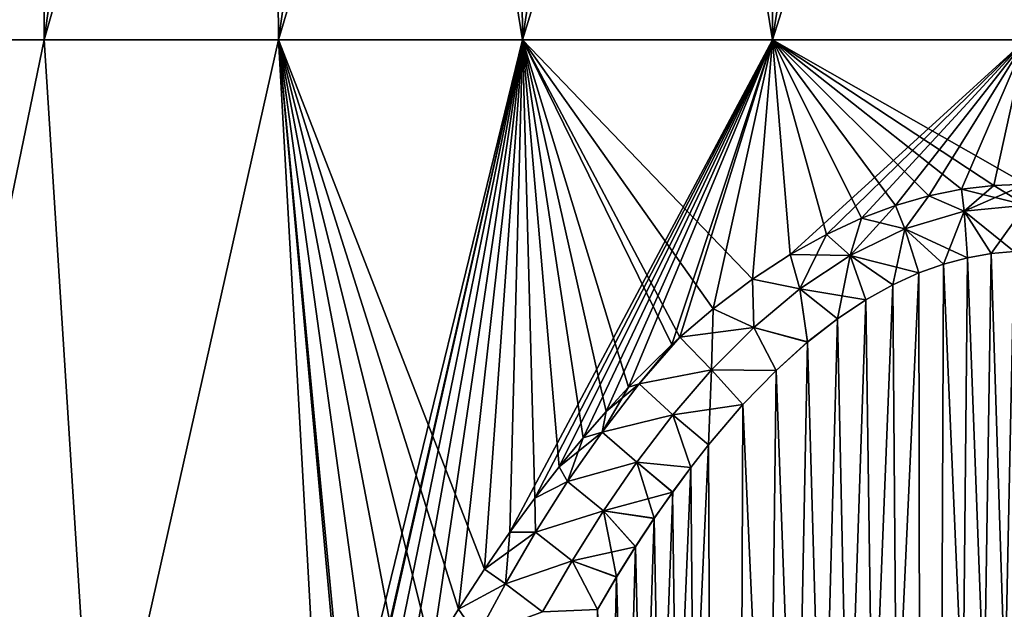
# Model space of a CAD drawing. Header units: metres. Extents: x -109 to 109, y -108 to 40.
# Tile 165 of 230: x 68.26 to 76.32, y -71.11 to -66.28. Entities that reach past the tile are written whole.
import ezdxf

# ---------------------------------------------------------------- set-up
doc = ezdxf.new("R2010")
doc.units = ezdxf.units.M
doc.layers.add('solid_K_24_42_17_000C74_XXXX', color=7, linetype='CONTINUOUS')

msp = doc.modelspace()

# ---------------------------------------------------------------- linework, layer by layer
at = {"layer": 'solid_K_24_42_17_000C74_XXXX'}
for points in [[(66.639297, -66.448959, -15.693223), (68.436852, -59.914131, -13.965764), (69.367523, -59.914131, -14.46322)], [(68.458382, -66.448959, -16.698597), (66.639297, -66.448959, -15.693223), (69.367523, -59.914131, -14.46322)], [(66.639297, -66.448959, -15.693223), (67.540703, -59.914131, -13.408504), (68.436852, -59.914131, -13.965764)], [(66.639297, -66.448959, 15.693223), (68.436852, -59.914131, 13.965764), (67.540703, -59.914131, 13.408504)], [(66.639297, -66.448959, 15.693223), (68.458382, -66.448959, 16.698597), (68.436852, -59.914131, 13.965764)], [(68.458382, -66.448959, 16.698597), (69.367523, -59.914131, 14.46322), (68.436852, -59.914131, 13.965764)], [(68.458382, -66.448959, -16.698597), (69.367523, -59.914131, -14.46322), (70.328735, -59.914131, -14.898741)], [(70.378593, -66.448959, -17.493975), (68.458382, -66.448959, -16.698597), (70.328735, -59.914131, -14.898741)], [(68.458382, -66.448959, 16.698597), (70.328735, -59.914131, 14.898741), (69.367523, -59.914131, 14.46322)], [(68.458382, -66.448959, 16.698597), (70.378593, -66.448959, 17.493975), (70.328735, -59.914131, 14.898741)], [(70.378593, -66.448959, -17.493975), (70.328735, -59.914131, -14.898741), (71.316376, -59.914131, -15.270462)], [(70.378593, -66.448959, 17.493975), (71.316376, -59.914131, 15.270462), (70.328735, -59.914131, 14.898741)], [(70.378593, -66.448959, -17.493975), (71.316376, -59.914131, -15.270462), (72.32621, -59.914131, -15.576793)], [(72.375786, -66.448959, -18.069357), (70.378593, -66.448959, -17.493975), (72.32621, -59.914131, -15.576793)], [(70.378593, -66.448959, 17.493975), (72.375786, -66.448959, 18.069357), (71.316376, -59.914131, 15.270462)], [(72.375786, -66.448959, 18.069357), (72.32621, -59.914131, 15.576793), (71.316376, -59.914131, 15.270462)], [(72.375786, -66.448959, -18.069357), (72.32621, -59.914131, -15.576793), (73.35392, -59.914131, -15.816421)], [(72.375786, -66.448959, 18.069357), (73.35392, -59.914131, 15.816422), (72.32621, -59.914131, 15.576793)], [(72.375786, -66.448959, -18.069357), (73.35392, -59.914131, -15.816421), (74.395103, -59.914131, -15.98832)], [(74.424843, -66.448959, -18.417505), (72.375786, -66.448959, -18.069357), (74.395103, -59.914131, -15.98832)], [(72.375786, -66.448959, 18.069357), (74.424843, -66.448959, 18.417505), (73.35392, -59.914131, 15.816422)], [(74.424843, -66.448959, 18.417505), (74.395103, -59.914131, 15.98832), (73.35392, -59.914131, 15.816422)], [(74.424843, -66.448959, -18.417505), (74.395103, -59.914131, -15.98832), (75.445297, -59.914131, -16.091755)], [(74.424843, -66.448959, 18.417505), (75.445297, -59.914131, 16.091755), (74.395103, -59.914131, 15.98832)], [(74.424843, -66.448959, -18.417505), (75.445297, -59.914131, -16.091755), (76.5, -59.914131, -16.126282)], [(76.5, -66.448959, -18.534044), (74.424843, -66.448959, -18.417505), (76.5, -59.914131, -16.126282)], [(74.424843, -66.448959, 18.417505), (76.5, -66.448959, 18.534044), (75.445297, -59.914131, 16.091755)], [(76.5, -66.448959, 18.534044), (76.5, -59.914131, 16.126282), (75.445297, -59.914131, 16.091755)], [(67.080231, -73.114449, -18.293139), (66.639297, -66.448959, -15.693223), (68.458382, -66.448959, -16.698597)], [(67.080154, -73.114449, 18.293098), (68.458382, -66.448959, 16.698597), (66.639297, -66.448959, 15.693223)], [(67.080154, -73.114449, 18.293098), (68.879723, -73.114449, 19.112885), (68.458382, -66.448959, 16.698597)], [(68.879768, -73.114449, -19.112902), (67.080231, -73.114449, -18.293139), (68.458382, -66.448959, -16.698597)], [(68.879768, -73.114449, -19.112902), (68.458382, -66.448959, -16.698597), (70.378593, -66.448959, -17.493975)], [(68.879723, -73.114449, 19.112885), (70.378593, -66.448959, 17.493975), (68.458382, -66.448959, 16.698597)], [(68.879723, -73.114449, 19.112885), (70.749901, -73.110161, 19.754965), (70.378593, -66.448959, 17.493975)], [(70.749901, -73.110161, -19.754965), (68.879768, -73.114449, -19.112902), (70.378593, -66.448959, -17.493975)], [(70.749901, -73.110161, -19.754965), (70.378593, -66.448959, -17.493975), (72.375786, -66.448959, -18.069357)], [(72.065025, -70.783394, 19.407719), (72.375786, -66.448959, 18.069357), (70.378593, -66.448959, 17.493975)], [(71.851089, -71.110321, 19.456959), (72.065025, -70.783394, 19.407719), (70.378593, -66.448959, 17.493975)], [(71.632866, -71.464523, 19.510321), (71.851089, -71.110321, 19.456959), (70.378593, -66.448959, 17.493975)], [(71.410149, -71.845627, 19.567308), (71.632866, -71.464523, 19.510321), (70.378593, -66.448959, 17.493975)], [(71.183525, -72.257263, 19.62879), (71.410149, -71.845627, 19.567308), (70.378593, -66.448959, 17.493975)], [(70.968262, -72.669136, 19.68985), (71.183525, -72.257263, 19.62879), (70.378593, -66.448959, 17.493975)], [(70.947807, -72.709373, 19.695793), (70.968262, -72.669136, 19.68985), (70.378593, -66.448959, 17.493975)], [(70.749901, -73.110161, 19.754965), (70.947807, -72.709373, 19.695793), (70.378593, -66.448959, 17.493975)], [(70.947807, -72.709373, -19.695793), (70.749901, -73.110161, -19.754965), (72.375786, -66.448959, -18.069357)], [(70.968239, -72.669174, -19.689854), (70.947807, -72.709373, -19.695793), (72.375786, -66.448959, -18.069357)], [(71.183487, -72.257339, -19.628799), (70.968239, -72.669174, -19.689854), (72.375786, -66.448959, -18.069357)], [(71.410103, -71.845703, -19.56732), (71.183487, -72.257339, -19.628799), (72.375786, -66.448959, -18.069357)], [(71.632813, -71.464607, -19.510334), (71.410103, -71.845703, -19.56732), (72.375786, -66.448959, -18.069357)], [(71.851028, -71.110413, -19.456972), (71.632813, -71.464607, -19.510334), (72.375786, -66.448959, -18.069357)], [(72.064964, -70.783485, -19.407732), (71.851028, -71.110413, -19.456972), (72.375786, -66.448959, -18.069357)], [(72.274078, -70.480576, -19.361813), (72.064964, -70.783485, -19.407732), (72.375786, -66.448959, -18.069357)], [(72.065025, -70.783394, 19.407719), (72.274155, -70.480476, 19.361797), (72.375786, -66.448959, 18.069357)], [(72.274078, -70.480576, -19.361813), (72.375786, -66.448959, -18.069357), (74.424843, -66.448959, -18.417505)], [(72.478546, -70.201866, -19.319597), (72.274078, -70.480576, -19.361813), (74.424843, -66.448959, -18.417505)], [(72.274155, -70.480476, 19.361797), (72.47863, -70.201759, 19.319582), (72.375786, -66.448959, 18.069357)], [(74.261162, -68.408127, 19.045437), (74.424843, -66.448959, 18.417505), (72.375786, -66.448959, 18.069357)], [(73.938942, -68.651535, 19.082825), (74.261162, -68.408127, 19.045437), (72.375786, -66.448959, 18.069357)], [(73.666252, -68.884552, 19.118568), (73.938942, -68.651535, 19.082825), (72.375786, -66.448959, 18.069357)], [(73.601265, -68.943596, 19.127586), (73.666252, -68.884552, 19.118568), (72.375786, -66.448959, 18.069357)], [(73.246353, -69.292747, 19.181028), (73.601265, -68.943596, 19.127586), (72.375786, -66.448959, 18.069357)], [(73.061928, -69.49176, 19.211466), (73.246353, -69.292747, 19.181028), (72.375786, -66.448959, 18.069357)], [(72.872482, -69.70858, 19.244532), (73.061928, -69.49176, 19.211466), (72.375786, -66.448959, 18.069357)], [(72.678078, -69.944542, 19.280436), (72.872482, -69.70858, 19.244532), (72.375786, -66.448959, 18.069357)], [(72.47863, -70.201759, 19.319582), (72.678078, -69.944542, 19.280436), (72.375786, -66.448959, 18.069357)], [(72.677986, -69.944656, -19.280453), (72.478546, -70.201866, -19.319597), (74.424843, -66.448959, -18.417505)], [(72.872383, -69.708694, -19.244549), (72.677986, -69.944656, -19.280453), (74.424843, -66.448959, -18.417505)], [(73.061821, -69.491882, -19.211485), (72.872383, -69.708694, -19.244549), (74.424843, -66.448959, -18.417505)], [(73.246246, -69.292862, -19.181047), (73.061821, -69.491882, -19.211485), (74.424843, -66.448959, -18.417505)], [(73.601158, -68.943695, -19.127602), (73.246246, -69.292862, -19.181047), (74.424843, -66.448959, -18.417505)], [(73.666252, -68.884552, -19.118568), (73.601158, -68.943695, -19.127602), (74.424843, -66.448959, -18.417505)], [(73.938843, -68.651619, -19.082838), (73.666252, -68.884552, -19.118568), (74.424843, -66.448959, -18.417505)], [(74.26107, -68.408188, -19.045446), (73.938843, -68.651619, -19.082838), (74.424843, -66.448959, -18.417505)], [(74.569969, -68.206985, -19.014553), (74.26107, -68.408188, -19.045446), (74.424843, -66.448959, -18.417505)], [(74.261162, -68.408127, 19.045437), (74.570061, -68.206924, 19.014544), (74.424843, -66.448959, 18.417505)], [(74.569969, -68.206985, -19.014553), (74.424843, -66.448959, -18.417505), (76.5, -66.448959, -18.534044)], [(76.500038, -67.630829, 18.925934), (76.5, -66.448959, 18.534044), (74.424843, -66.448959, 18.417505)], [(76.237587, -67.641281, 18.927523), (76.500038, -67.630829, 18.925934), (74.424843, -66.448959, 18.417505)], [(75.973526, -67.673233, 18.932432), (76.237587, -67.641281, 18.927523), (74.424843, -66.448959, 18.417505)], [(75.706093, -67.727715, 18.940849), (75.973526, -67.673233, 18.932432), (74.424843, -66.448959, 18.417505)], [(75.433533, -67.805763, 18.952848), (75.706093, -67.727715, 18.940849), (74.424843, -66.448959, 18.417505)], [(75.154564, -67.909584, 18.968809), (75.433533, -67.805763, 18.952848), (74.424843, -66.448959, 18.417505)], [(74.867256, -68.042252, 18.989233), (75.154564, -67.909584, 18.968809), (74.424843, -66.448959, 18.417505)], [(74.570061, -68.206924, 19.014544), (74.867256, -68.042252, 18.989233), (74.424843, -66.448959, 18.417505)], [(74.867172, -68.04229, -18.989239), (74.569969, -68.206985, -19.014553), (76.5, -66.448959, -18.534044)], [(75.15448, -67.909622, -18.968815), (74.867172, -68.04229, -18.989239), (76.5, -66.448959, -18.534044)], [(75.433456, -67.805794, -18.952856), (75.15448, -67.909622, -18.968815), (76.5, -66.448959, -18.534044)], [(75.706017, -67.72773, -18.940851), (75.433456, -67.805794, -18.952856), (76.5, -66.448959, -18.534044)], [(75.973442, -67.673241, -18.932432), (75.706017, -67.72773, -18.940851), (76.5, -66.448959, -18.534044)], [(76.237511, -67.641296, -18.927525), (75.973442, -67.673241, -18.932432), (76.5, -66.448959, -18.534044)], [(76.499962, -67.630829, -18.925934), (76.237511, -67.641296, -18.927525), (76.5, -66.448959, -18.534044)], [(75.994347, -67.852989, -18.982338), (75.706017, -67.72773, -18.940851), (75.973442, -67.673241, -18.932432)], [(75.994362, -67.852974, 18.982334), (75.973526, -67.673233, 18.932432), (75.706093, -67.727715, 18.940849)], [(75.994347, -67.852989, -18.982338), (75.973442, -67.673241, -18.932432), (76.237511, -67.641296, -18.927525)], [(76.500008, -67.803001, 18.973635), (76.237587, -67.641281, 18.927523), (75.973526, -67.673233, 18.932432)], [(75.994362, -67.852974, 18.982334), (76.500008, -67.803001, 18.973635), (75.973526, -67.673233, 18.932432)], [(75.994347, -67.852989, -18.982338), (76.237511, -67.641296, -18.927525), (76.499962, -67.630829, -18.925934)], [(75.994347, -67.852989, -18.982338), (76.499962, -67.630829, -18.925934), (76.499992, -67.803001, -18.973635)], [(76.500008, -67.803001, 18.973635), (76.500038, -67.630829, 18.925934), (76.237587, -67.641281, 18.927523)], [(75.509888, -67.995979, -19.007118), (75.433456, -67.805794, -18.952856), (75.706017, -67.72773, -18.940851)], [(75.509888, -67.995941, 19.007111), (75.706093, -67.727715, 18.940849), (75.433533, -67.805763, 18.952848)], [(75.509888, -67.995941, 19.007111), (75.994362, -67.852974, 18.982334), (75.706093, -67.727715, 18.940849)], [(75.509888, -67.995979, -19.007118), (75.706017, -67.72773, -18.940851), (75.994347, -67.852989, -18.982338)], [(75.059967, -68.21434, -19.044729), (75.15448, -67.909622, -18.968815), (75.433456, -67.805794, -18.952856)], [(75.059967, -68.21434, -19.044729), (75.433456, -67.805794, -18.952856), (75.509888, -67.995979, -19.007118)], [(75.509888, -67.995941, 19.007111), (75.433533, -67.805763, 18.952848), (75.154564, -67.909584, 18.968809)], [(75.994347, -67.852989, -18.982338), (76.499992, -67.803001, -18.973635), (76.215759, -68.199432, -19.026066)], [(75.994362, -67.852974, 18.982334), (76.405418, -68.182961, 19.023493), (76.500008, -67.803001, 18.973635)], [(76.499992, -67.803001, -18.973635), (76.405571, -68.182953, -19.023493), (76.215759, -68.199432, -19.026066)], [(75.059967, -68.21434, -19.044729), (74.867172, -68.04229, -18.989239), (75.15448, -67.909622, -18.968815)], [(75.059952, -68.214294, 19.04472), (75.154564, -67.909584, 18.968809), (74.867256, -68.042252, 18.989233)], [(75.059952, -68.214294, 19.04472), (75.509888, -67.995941, 19.007111), (75.154564, -67.909584, 18.968809)], [(75.509888, -67.995941, 19.007111), (76.023247, -68.233284, 19.031321), (75.994362, -67.852974, 18.982334)], [(75.509888, -67.995979, -19.007118), (75.994347, -67.852989, -18.982338), (75.826424, -68.285622, -19.039444)], [(75.994347, -67.852989, -18.982338), (76.023399, -68.233246, -19.031315), (75.826424, -68.285622, -19.039444)], [(75.994347, -67.852989, -18.982338), (76.215759, -68.199432, -19.026066), (76.023399, -68.233246, -19.031315)], [(75.994362, -67.852974, 18.982334), (76.023247, -68.233284, 19.031321), (76.215614, -68.199455, 19.026068)], [(75.994362, -67.852974, 18.982334), (76.215614, -68.199455, 19.026068), (76.405418, -68.182961, 19.023493)], [(75.059952, -68.214294, 19.04472), (75.623024, -68.358566, 19.050766), (75.509888, -67.995941, 19.007111)], [(75.059967, -68.21434, -19.044729), (75.509888, -67.995979, -19.007118), (75.411911, -68.454735, -19.065672)], [(75.509888, -67.995979, -19.007118), (75.623184, -68.358505, -19.050756), (75.411911, -68.454735, -19.065672)], [(75.509888, -67.995941, 19.007111), (75.623024, -68.358566, 19.050766), (75.826263, -68.285675, 19.039452)], [(75.509888, -67.995941, 19.007111), (75.826263, -68.285675, 19.039452), (76.023247, -68.233284, 19.031321)], [(75.509888, -67.995979, -19.007118), (75.826424, -68.285622, -19.039444), (75.623184, -68.358505, -19.050756)], [(74.647705, -68.48938, -19.091722), (74.569969, -68.206985, -19.014553), (74.867172, -68.04229, -18.989239)], [(75.059952, -68.214294, 19.04472), (74.867256, -68.042252, 18.989233), (74.570061, -68.206924, 19.014544)], [(74.647705, -68.48938, -19.091722), (74.867172, -68.04229, -18.989239), (75.059967, -68.21434, -19.044729)], [(74.647705, -68.48938, -19.091722), (74.26107, -68.408188, -19.045446), (74.569969, -68.206985, -19.014553)], [(74.647675, -68.489319, 19.091711), (74.570061, -68.206924, 19.014544), (74.261162, -68.408127, 19.045437)], [(74.647675, -68.489319, 19.091711), (75.059952, -68.214294, 19.04472), (74.570061, -68.206924, 19.014544)], [(74.647675, -68.489319, 19.091711), (75.19043, -68.578156, 19.084776), (75.059952, -68.214294, 19.04472)], [(74.647705, -68.48938, -19.091722), (75.059967, -68.21434, -19.044729), (74.957619, -68.732773, -19.108688)], [(75.059967, -68.21434, -19.044729), (75.190605, -68.578056, -19.084759), (74.957619, -68.732773, -19.108688)], [(75.059952, -68.214294, 19.04472), (75.19043, -68.578156, 19.084776), (75.411751, -68.454819, 19.065685)], [(75.059952, -68.214294, 19.04472), (75.411751, -68.454819, 19.065685), (75.623024, -68.358566, 19.050766)], [(75.059967, -68.21434, -19.044729), (75.411911, -68.454735, -19.065672), (75.190605, -68.578056, -19.084759)], [(75.681244, -102.814331, -20.251242), (76.405571, -68.182953, -19.023493), (76.594582, -68.182961, -19.023493)], [(75.681244, -102.814331, -20.251242), (76.215759, -68.199432, -19.026066), (76.405571, -68.182953, -19.023493)], [(75.681244, -102.814331, -20.251242), (76.594582, -68.182961, -19.023493), (76.784386, -68.199455, -19.026068)], [(75.681244, -102.814331, -20.251242), (76.023399, -68.233246, -19.031315), (76.215759, -68.199432, -19.026066)], [(75.681244, -102.814331, -20.251242), (76.784386, -68.199455, -19.026068), (76.976753, -68.233284, -19.031321)], [(75.681244, -102.814331, -20.251242), (75.826424, -68.285622, -19.039444), (76.023399, -68.233246, -19.031315)], [(75.681244, -102.814331, -20.251242), (76.976753, -68.233284, -19.031321), (77.173737, -68.285675, -19.039452)], [(77.318756, -102.814331, 20.251242), (76.023247, -68.233284, 19.031321), (75.826263, -68.285675, 19.039452)], [(77.318756, -102.814331, 20.251242), (76.215614, -68.199455, 19.026068), (76.023247, -68.233284, 19.031321)], [(77.318756, -102.814331, 20.251242), (76.405418, -68.182961, 19.023493), (76.215614, -68.199455, 19.026068)], [(75.68158, -102.814346, 20.251226), (75.826263, -68.285675, 19.039452), (75.623024, -68.358566, 19.050766)], [(75.681244, -102.814331, -20.251242), (75.623184, -68.358505, -19.050756), (75.826424, -68.285622, -19.039444)], [(77.31842, -102.814346, -20.251226), (75.681244, -102.814331, -20.251242), (77.173737, -68.285675, -19.039452)], [(75.68158, -102.814346, 20.251226), (77.318756, -102.814331, 20.251242), (75.826263, -68.285675, 19.039452)], [(74.271339, -68.805641, -19.145285), (73.938843, -68.651619, -19.082838), (74.26107, -68.408188, -19.045446)], [(74.271294, -68.80558, 19.145273), (74.261162, -68.408127, 19.045437), (73.938942, -68.651535, 19.082825)], [(74.046356, -102.673706, -20.395807), (75.411911, -68.454735, -19.065672), (75.623184, -68.358505, -19.050756)], [(75.681244, -102.814331, -20.251242), (74.046356, -102.673706, -20.395807), (75.623184, -68.358505, -19.050756)], [(74.271339, -68.805641, -19.145285), (74.26107, -68.408188, -19.045446), (74.647705, -68.48938, -19.091722)], [(74.271294, -68.80558, 19.145273), (74.647675, -68.489319, 19.091711), (74.261162, -68.408127, 19.045437)], [(75.68158, -102.814346, 20.251226), (75.623024, -68.358566, 19.050766), (75.411751, -68.454819, 19.065685)], [(74.046356, -102.673706, -20.395807), (75.190605, -68.578056, -19.084759), (75.411911, -68.454735, -19.065672)], [(74.271294, -68.80558, 19.145273), (74.712013, -68.923813, 19.138193), (74.647675, -68.489319, 19.091711)], [(74.271339, -68.805641, -19.145285), (74.647705, -68.48938, -19.091722), (74.712181, -68.923676, -19.138172)], [(74.647675, -68.489319, 19.091711), (74.712013, -68.923813, 19.138193), (74.957451, -68.732887, 19.108707)], [(74.647675, -68.489319, 19.091711), (74.957451, -68.732887, 19.108707), (75.19043, -68.578156, 19.084776)], [(74.647705, -68.48938, -19.091722), (74.957619, -68.732773, -19.108688), (74.712181, -68.923676, -19.138172)], [(75.68158, -102.814346, 20.251226), (75.411751, -68.454819, 19.065685), (75.19043, -68.578156, 19.084776)], [(74.046356, -102.673706, -20.395807), (74.957619, -68.732773, -19.108688), (75.190605, -68.578056, -19.084759)], [(75.68158, -102.814346, 20.251226), (75.19043, -68.578156, 19.084776), (74.957451, -68.732887, 19.108707)], [(74.271294, -68.80558, 19.145273), (73.938942, -68.651535, 19.082825), (73.666252, -68.884552, 19.118568)], [(73.926483, -69.152, -19.203411), (73.666252, -68.884552, -19.118568), (73.938843, -68.651619, -19.082838)], [(73.926483, -69.152, -19.203411), (73.938843, -68.651619, -19.082838), (74.271339, -68.805641, -19.145285)], [(73.926422, -69.151932, 19.2034), (74.271294, -68.80558, 19.145273), (73.666252, -68.884552, 19.118568)], [(73.926422, -69.151932, 19.2034), (74.453682, -69.156433, 19.174006), (74.271294, -68.80558, 19.145273)], [(73.926483, -69.152, -19.203411), (74.271339, -68.805641, -19.145285), (74.453857, -69.156273, -19.173981)], [(74.046356, -102.673706, -20.395807), (74.712181, -68.923676, -19.138172), (74.957619, -68.732773, -19.108688)], [(74.271294, -68.80558, 19.145273), (74.453682, -69.156433, 19.174006), (74.712013, -68.923813, 19.138193)], [(74.271339, -68.805641, -19.145285), (74.712181, -68.923676, -19.138172), (74.453857, -69.156273, -19.173981)], [(75.68158, -102.814346, 20.251226), (74.957451, -68.732887, 19.108707), (74.712013, -68.923813, 19.138193)], [(73.332802, -69.266533, 19.186718), (73.666252, -68.884552, 19.118568), (73.601265, -68.943596, 19.127586)], [(73.926422, -69.151932, 19.2034), (73.666252, -68.884552, 19.118568), (73.332802, -69.266533, 19.186718)], [(73.332809, -69.266548, -19.186722), (73.601158, -68.943695, -19.127602), (73.666252, -68.884552, -19.118568)], [(73.332809, -69.266548, -19.186722), (73.666252, -68.884552, -19.118568), (73.926483, -69.152, -19.203411)], [(73.332809, -69.266548, -19.186722), (73.246246, -69.292862, -19.181047), (73.601158, -68.943695, -19.127602)], [(73.332802, -69.266533, 19.186718), (73.601265, -68.943596, 19.127586), (73.246353, -69.292747, 19.181028)], [(74.046356, -102.673706, -20.395807), (74.453857, -69.156273, -19.173981), (74.712181, -68.923676, -19.138172)], [(75.68158, -102.814346, 20.251226), (74.712013, -68.923813, 19.138193), (74.453682, -69.156433, 19.174006)], [(73.608795, -69.520737, 19.26473), (73.926422, -69.151932, 19.2034), (73.332802, -69.266533, 19.186718)], [(73.332809, -69.266548, -19.186722), (73.926483, -69.152, -19.203411), (73.608871, -69.520813, -19.264744)], [(73.608795, -69.520737, 19.26473), (74.182808, -69.435509, 19.216848), (73.926422, -69.151932, 19.2034)], [(73.608871, -69.520813, -19.264744), (73.926483, -69.152, -19.203411), (73.90049, -69.765579, -19.267323)], [(73.926483, -69.152, -19.203411), (74.182991, -69.43531, -19.216818), (73.90049, -69.765579, -19.267323)], [(73.926422, -69.151932, 19.2034), (74.182808, -69.435509, 19.216848), (74.453682, -69.156433, 19.174006)], [(73.926483, -69.152, -19.203411), (74.453857, -69.156273, -19.173981), (74.182991, -69.43531, -19.216818)], [(74.046356, -102.673706, -20.395807), (74.182991, -69.43531, -19.216818), (74.453857, -69.156273, -19.173981)], [(75.68158, -102.814346, 20.251226), (74.453682, -69.156433, 19.174006), (74.182808, -69.435509, 19.216848)], [(73.028397, -69.660835, 19.256315), (73.332802, -69.266533, 19.186718), (73.061928, -69.49176, 19.211466)], [(73.608795, -69.520737, 19.26473), (73.332802, -69.266533, 19.186718), (73.028397, -69.660835, 19.256315)], [(73.028419, -69.660858, -19.256325), (73.246246, -69.292862, -19.181047), (73.332809, -69.266548, -19.186722)], [(73.028419, -69.660858, -19.256325), (73.332809, -69.266548, -19.186722), (73.608871, -69.520813, -19.264744)], [(73.028419, -69.660858, -19.256325), (73.061821, -69.491882, -19.211485), (73.246246, -69.292862, -19.181047)], [(73.332802, -69.266533, 19.186718), (73.246353, -69.292747, 19.181028), (73.061928, -69.49176, 19.211466)], [(73.608795, -69.520737, 19.26473), (73.900299, -69.765816, 19.267359), (74.182808, -69.435509, 19.216848)], [(74.046608, -102.673737, 20.395773), (74.182808, -69.435509, 19.216848), (73.900299, -69.765816, 19.267359)], [(74.046356, -102.673706, -20.395807), (73.90049, -69.765579, -19.267323), (74.182991, -69.43531, -19.216818)], [(74.046608, -102.673737, 20.395773), (75.68158, -102.814346, 20.251226), (74.182808, -69.435509, 19.216848)], [(73.028419, -69.660858, -19.256325), (72.872383, -69.708694, -19.244549), (73.061821, -69.491882, -19.211485)], [(73.028397, -69.660835, 19.256315), (73.061928, -69.49176, 19.211466), (72.872482, -69.70858, 19.244532)], [(73.314415, -69.906593, 19.328321), (73.608795, -69.520737, 19.26473), (73.028397, -69.660835, 19.256315)], [(73.028419, -69.660858, -19.256325), (73.608871, -69.520813, -19.264744), (73.314514, -69.906677, -19.328333)], [(73.314415, -69.906593, 19.328321), (73.754913, -69.951653, 19.295689), (73.608795, -69.520737, 19.26473)], [(73.314514, -69.906677, -19.328333), (73.608871, -69.520813, -19.264744), (73.755104, -69.951401, -19.295649)], [(73.608795, -69.520737, 19.26473), (73.754913, -69.951653, 19.295689), (73.900299, -69.765816, 19.267359)], [(73.608871, -69.520813, -19.264744), (73.90049, -69.765579, -19.267323), (73.755104, -69.951401, -19.295649)], [(73.028397, -69.660835, 19.256315), (72.872482, -69.70858, 19.244532), (72.678078, -69.944542, 19.280436)], [(72.746277, -70.066521, 19.32712), (73.028397, -69.660835, 19.256315), (72.678078, -69.944542, 19.280436)], [(73.314415, -69.906593, 19.328321), (73.028397, -69.660835, 19.256315), (72.746277, -70.066521, 19.32712)], [(72.746323, -70.066551, -19.327133), (72.872383, -69.708694, -19.244549), (73.028419, -69.660858, -19.256325)], [(72.746323, -70.066551, -19.327133), (73.028419, -69.660858, -19.256325), (73.314514, -69.906677, -19.328333)], [(72.418785, -102.38932, -20.686823), (73.755104, -69.951401, -19.295649), (73.90049, -69.765579, -19.267323)], [(74.046356, -102.673706, -20.395807), (72.418785, -102.38932, -20.686823), (73.90049, -69.765579, -19.267323)], [(72.746323, -70.066551, -19.327133), (72.677986, -69.944656, -19.280453), (72.872383, -69.708694, -19.244549)], [(74.046608, -102.673737, 20.395773), (73.900299, -69.765816, 19.267359), (73.754913, -69.951653, 19.295689)], [(73.0401, -70.305801, 19.393524), (73.314415, -69.906593, 19.328321), (72.746277, -70.066521, 19.32712)], [(72.746323, -70.066551, -19.327133), (73.314514, -69.906677, -19.328333), (73.040215, -70.305885, -19.393534)], [(73.0401, -70.305801, 19.393524), (73.606895, -70.152138, 19.326176), (73.314415, -69.906593, 19.328321)], [(73.040215, -70.305885, -19.393534), (73.314514, -69.906677, -19.328333), (73.456474, -70.367393, -19.358856)], [(73.314415, -69.906593, 19.328321), (73.606895, -70.152138, 19.326176), (73.754913, -69.951653, 19.295689)], [(73.314514, -69.906677, -19.328333), (73.755104, -69.951401, -19.295649), (73.607086, -70.151871, -19.326134)], [(73.314514, -69.906677, -19.328333), (73.607086, -70.151871, -19.326134), (73.456474, -70.367393, -19.358856)], [(72.418785, -102.38932, -20.686823), (73.607086, -70.151871, -19.326134), (73.755104, -69.951401, -19.295649)], [(72.746323, -70.066551, -19.327133), (72.478546, -70.201866, -19.319597), (72.677986, -69.944656, -19.280453)], [(72.746277, -70.066521, 19.32712), (72.678078, -69.944542, 19.280436), (72.47863, -70.201759, 19.319582)], [(74.046608, -102.673737, 20.395773), (73.754913, -69.951653, 19.295689), (73.606895, -70.152138, 19.326176)], [(72.483261, -70.481285, -19.398718), (72.478546, -70.201866, -19.319597), (72.746323, -70.066551, -19.327133)], [(72.4832, -70.481247, 19.398701), (72.746277, -70.066521, 19.32712), (72.47863, -70.201759, 19.319582)], [(73.0401, -70.305801, 19.393524), (72.746277, -70.066521, 19.32712), (72.4832, -70.481247, 19.398701)], [(72.483261, -70.481285, -19.398718), (72.746323, -70.066551, -19.327133), (73.040215, -70.305885, -19.393534)], [(72.418785, -102.38932, -20.686823), (73.456474, -70.367393, -19.358856), (73.607086, -70.151871, -19.326134)], [(73.0401, -70.305801, 19.393524), (73.456284, -70.367676, 19.3589), (73.606895, -70.152138, 19.326176)], [(74.046608, -102.673737, 20.395773), (73.606895, -70.152138, 19.326176), (73.456284, -70.367676, 19.3589)], [(72.483261, -70.481285, -19.398718), (72.274078, -70.480576, -19.361813), (72.478546, -70.201866, -19.319597)], [(72.4832, -70.481247, 19.398701), (72.47863, -70.201759, 19.319582), (72.274155, -70.480476, 19.361797)], [(72.783165, -70.715668, 19.459875), (73.0401, -70.305801, 19.393524), (72.4832, -70.481247, 19.398701)], [(72.483261, -70.481285, -19.398718), (73.040215, -70.305885, -19.393534), (72.783295, -70.715759, -19.459885)], [(72.783165, -70.715668, 19.459875), (73.3032, -70.599709, 19.393965), (73.0401, -70.305801, 19.393524)], [(72.783295, -70.715759, -19.459885), (73.040215, -70.305885, -19.393534), (73.147835, -70.847679, -19.431383)], [(73.0401, -70.305801, 19.393524), (73.3032, -70.599709, 19.393965), (73.456284, -70.367676, 19.3589)], [(73.040215, -70.305885, -19.393534), (73.456474, -70.367393, -19.358856), (73.303391, -70.599411, -19.393919)], [(73.040215, -70.305885, -19.393534), (73.303391, -70.599411, -19.393919), (73.147835, -70.847679, -19.431383)], [(72.418785, -102.38932, -20.686823), (73.303391, -70.599411, -19.393919), (73.456474, -70.367393, -19.358856)], [(74.046608, -102.673737, 20.395773), (73.456284, -70.367676, 19.3589), (73.3032, -70.599709, 19.393965)], [(72.236595, -70.903267, -19.470772), (72.064964, -70.783485, -19.407732), (72.274078, -70.480576, -19.361813)], [(72.4832, -70.481247, 19.398701), (72.274155, -70.480476, 19.361797), (72.065025, -70.783394, 19.407719)], [(72.236519, -70.903229, 19.470753), (72.4832, -70.481247, 19.398701), (72.065025, -70.783394, 19.407719)], [(72.783165, -70.715668, 19.459875), (72.4832, -70.481247, 19.398701), (72.236519, -70.903229, 19.470753)], [(72.236595, -70.903267, -19.470772), (72.274078, -70.480576, -19.361813), (72.483261, -70.481285, -19.398718)], [(72.236595, -70.903267, -19.470772), (72.483261, -70.481285, -19.398718), (72.783295, -70.715759, -19.459885)], [(72.418785, -102.38932, -20.686823), (73.147835, -70.847679, -19.431383), (73.303391, -70.599411, -19.393919)], [(72.783165, -70.715668, 19.459875), (73.147644, -70.847992, 19.431431), (73.3032, -70.599709, 19.393965)], [(74.046608, -102.673737, 20.395773), (73.3032, -70.599709, 19.393965), (73.147644, -70.847992, 19.431431)], [(72.541397, -71.134163, 19.527029), (72.783165, -70.715668, 19.459875), (72.236519, -70.903229, 19.470753)], [(72.236595, -70.903267, -19.470772), (72.783295, -70.715759, -19.459885), (72.541542, -71.134254, -19.527035)], [(72.541397, -71.134163, 19.527029), (72.989746, -71.114388, 19.471415), (72.783165, -70.715668, 19.459875)], [(72.541542, -71.134254, -19.527035), (72.783295, -70.715759, -19.459885), (72.989937, -71.114059, -19.471367)], [(72.783165, -70.715668, 19.459875), (72.989746, -71.114388, 19.471415), (73.147644, -70.847992, 19.431431)], [(72.783295, -70.715759, -19.459885), (73.147835, -70.847679, -19.431383), (72.989937, -71.114059, -19.471367)], [(72.236595, -70.903267, -19.470772), (71.851028, -71.110413, -19.456972), (72.064964, -70.783485, -19.407732)], [(72.236519, -70.903229, 19.470753), (72.065025, -70.783394, 19.407719), (71.851089, -71.110321, 19.456959)], [(72.004356, -71.331337, -19.543076), (71.851028, -71.110413, -19.456972), (72.236595, -70.903267, -19.470772)], [(72.004272, -71.331291, 19.543053), (72.236519, -70.903229, 19.470753), (71.851089, -71.110321, 19.456959)], [(72.541397, -71.134163, 19.527029), (72.236519, -70.903229, 19.470753), (72.004272, -71.331291, 19.543053)], [(72.004356, -71.331337, -19.543076), (72.236595, -70.903267, -19.470772), (72.541542, -71.134254, -19.527035)], [(72.418785, -102.38932, -20.686823), (72.989937, -71.114059, -19.471367), (73.147835, -70.847679, -19.431383)], [(74.046608, -102.673737, 20.395773), (73.147644, -70.847992, 19.431431), (72.989746, -71.114388, 19.471415)], [(72.004356, -71.331337, -19.543076), (71.632813, -71.464607, -19.510334), (71.851028, -71.110413, -19.456972)], [(72.004272, -71.331291, 19.543053), (71.851089, -71.110321, 19.456959), (71.632866, -71.464523, 19.510321)]]:
    msp.add_3dface(points, dxfattribs=at)

doc.saveas('drawing.dxf')
